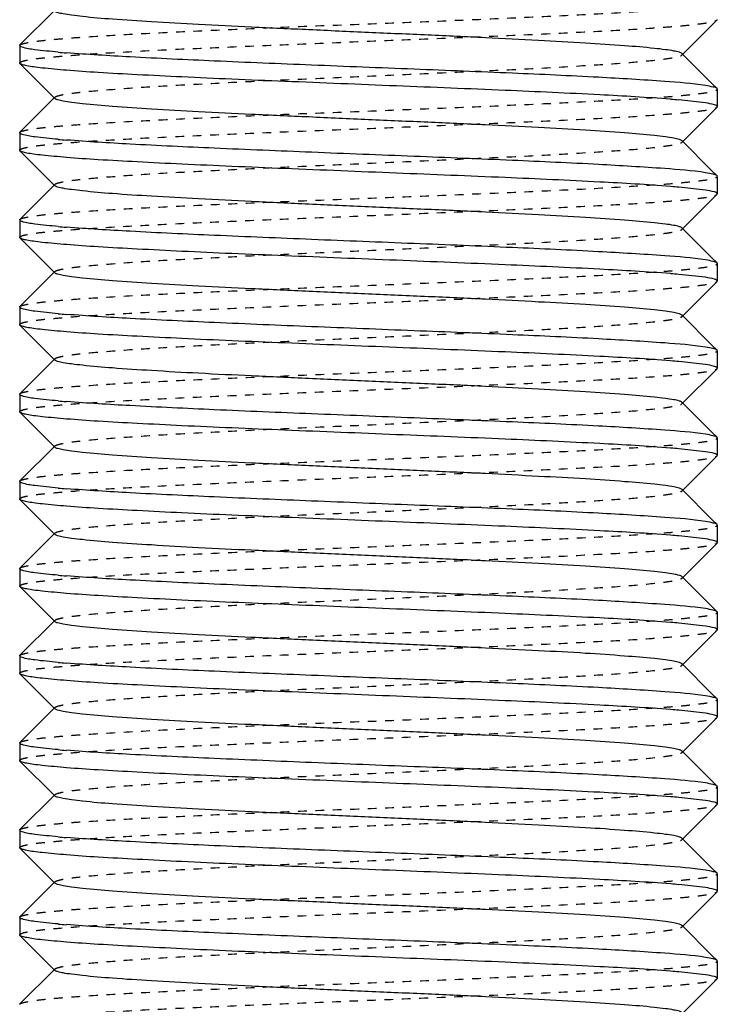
# Model space of a CAD drawing. Header units: millimetres. Extents: x -24622 to 2009, y -1603 to 2074.
# Tile 145 of 256: x 363 to 371, y 1096 to 1108. Entities that reach past the tile are written whole.
import ezdxf

# ---------------------------------------------------------------- set-up
doc = ezdxf.new("R2010")
doc.units = ezdxf.units.MM
doc.linetypes.add('HIDDEN', pattern=[0.2, 0.1, -0.1])
doc.layers.add('02___PRT_ALL_AXES', color=7, linetype='Continuous')
doc.layers.add('DEFAULT_2', color=8, linetype='HIDDEN')

msp = doc.modelspace()

# ---------------------------------------------------------------- linework, layer by layer
at = {"color": 7, "linetype": 'Continuous'}
for p, q in [((363.147, 1107.316), (363.547, 1107.716)), ((371.141, 1107.603), (370.74, 1107.202)), ((363.144, 1107.309), (363.144, 1107.109)), ((370.74, 1107.216), (371.082, 1106.874)), ((363.147, 1107.103), (363.144, 1107.109)), ((363.547, 1106.702), (363.147, 1107.103)), ((371.144, 1106.809), (371.141, 1106.816)), ((371.144, 1106.809), (371.144, 1106.609)), ((363.147, 1106.316), (363.547, 1106.716)), ((371.008, 1106.651), (370.704, 1106.685)), ((371.141, 1106.603), (370.74, 1106.202)), ((363.144, 1106.309), (363.144, 1106.109)), ((370.74, 1106.216), (371.082, 1105.874)), ((363.147, 1106.103), (363.144, 1106.109)), ((363.547, 1105.702), (363.147, 1106.103)), ((371.144, 1105.809), (371.141, 1105.816)), ((371.144, 1105.809), (371.144, 1105.609)), ((363.147, 1105.316), (363.547, 1105.716)), ((371.008, 1105.651), (370.704, 1105.685)), ((371.141, 1105.603), (370.74, 1105.202)), ((363.144, 1105.309), (363.144, 1105.109)), ((370.74, 1105.216), (371.082, 1104.874)), ((363.147, 1105.103), (363.144, 1105.109)), ((363.547, 1104.702), (363.147, 1105.103)), ((371.144, 1104.809), (371.141, 1104.816)), ((371.144, 1104.809), (371.144, 1104.609)), ((363.147, 1104.316), (363.547, 1104.716)), ((371.008, 1104.651), (370.704, 1104.685)), ((371.141, 1104.603), (370.74, 1104.202)), ((363.144, 1104.309), (363.144, 1104.109)), ((370.74, 1104.216), (371.082, 1103.874)), ((363.147, 1104.103), (363.144, 1104.109)), ((363.547, 1103.702), (363.147, 1104.103)), ((371.144, 1103.809), (371.141, 1103.816)), ((371.144, 1103.809), (371.144, 1103.609)), ((363.147, 1103.316), (363.547, 1103.716)), ((371.008, 1103.651), (370.704, 1103.685)), ((371.141, 1103.603), (370.74, 1103.202)), ((363.144, 1103.309), (363.144, 1103.109)), ((370.74, 1103.216), (371.082, 1102.874)), ((363.147, 1103.103), (363.144, 1103.109)), ((363.547, 1102.702), (363.147, 1103.103)), ((363.147, 1102.316), (363.547, 1102.716)), ((371.144, 1102.809), (371.141, 1102.816)), ((371.144, 1102.809), (371.144, 1102.609)), ((371.008, 1102.651), (370.704, 1102.685)), ((371.141, 1102.603), (370.74, 1102.202)), ((363.144, 1102.309), (363.144, 1102.109)), ((370.74, 1102.216), (371.082, 1101.874)), ((363.147, 1102.103), (363.144, 1102.109)), ((363.547, 1101.702), (363.147, 1102.103)), ((371.144, 1101.809), (371.141, 1101.816)), ((363.147, 1101.316), (363.547, 1101.716)), ((371.144, 1101.809), (371.144, 1101.609)), ((371.008, 1101.651), (370.704, 1101.685)), ((371.141, 1101.603), (370.74, 1101.202)), ((363.144, 1101.309), (363.144, 1101.109)), ((370.74, 1101.216), (371.082, 1100.874)), ((363.147, 1101.103), (363.144, 1101.109)), ((363.547, 1100.702), (363.147, 1101.103)), ((371.144, 1100.809), (371.141, 1100.816)), ((371.144, 1100.809), (371.144, 1100.609)), ((363.147, 1100.316), (363.547, 1100.716)), ((371.008, 1100.651), (370.704, 1100.685)), ((371.141, 1100.603), (370.74, 1100.202)), ((363.144, 1100.309), (363.144, 1100.109)), ((370.74, 1100.216), (371.082, 1099.874)), ((363.147, 1100.103), (363.144, 1100.109)), ((363.547, 1099.702), (363.147, 1100.103)), ((371.144, 1099.809), (371.141, 1099.816)), ((371.144, 1099.809), (371.144, 1099.609)), ((363.147, 1099.316), (363.547, 1099.716)), ((371.008, 1099.651), (370.704, 1099.685)), ((371.141, 1099.603), (370.74, 1099.202)), ((363.144, 1099.309), (363.144, 1099.109)), ((370.74, 1099.216), (371.082, 1098.874)), ((363.147, 1099.103), (363.144, 1099.109)), ((363.547, 1098.702), (363.147, 1099.103)), ((371.144, 1098.809), (371.141, 1098.816)), ((371.144, 1098.809), (371.144, 1098.609)), ((363.147, 1098.316), (363.547, 1098.716)), ((371.008, 1098.651), (370.704, 1098.685)), ((371.141, 1098.603), (370.74, 1098.202)), ((363.144, 1098.309), (363.144, 1098.109)), ((370.74, 1098.216), (371.082, 1097.874)), ((363.147, 1098.103), (363.144, 1098.109)), ((363.547, 1097.702), (363.147, 1098.103)), ((371.144, 1097.809), (371.141, 1097.816)), ((371.144, 1097.809), (371.144, 1097.609)), ((363.147, 1097.316), (363.547, 1097.716)), ((371.008, 1097.651), (370.704, 1097.685)), ((371.141, 1097.603), (370.74, 1097.202)), ((363.144, 1097.309), (363.144, 1097.109)), ((370.74, 1097.216), (371.082, 1096.874)), ((363.147, 1097.103), (363.144, 1097.109)), ((363.547, 1096.702), (363.147, 1097.103)), ((371.144, 1096.809), (371.141, 1096.816)), ((371.144, 1096.809), (371.144, 1096.609)), ((363.147, 1096.316), (363.547, 1096.716)), ((371.008, 1096.651), (370.704, 1096.685)), ((371.141, 1096.603), (370.74, 1096.202))]:
    msp.add_line(p, q, dxfattribs=at)
for centre, start, end in [((364.675, 1119.766), 265.0237, 265.4618), ((369.613, 1094.152), 85.0237, 85.4618), ((364.675, 1118.766), 265.0237, 265.4618), ((369.613, 1093.152), 85.0237, 85.4618), ((364.675, 1117.766), 265.0237, 265.4618), ((369.613, 1092.152), 85.0237, 85.4618), ((364.675, 1116.766), 265.0237, 265.4618), ((369.613, 1091.152), 85.0237, 85.4618), ((364.675, 1115.766), 265.0237, 265.4618), ((369.613, 1090.152), 85.0237, 85.4618), ((364.675, 1114.766), 265.0237, 265.4618), ((369.613, 1089.152), 85.0237, 85.4618), ((364.675, 1113.766), 265.0237, 265.4618), ((369.613, 1088.152), 85.0237, 85.4618), ((364.675, 1112.766), 265.0237, 265.4618), ((369.613, 1087.152), 85.0237, 85.4618), ((364.675, 1111.766), 265.0237, 265.4618), ((369.613, 1086.152), 85.0237, 85.4618), ((364.675, 1110.766), 265.0237, 265.4618), ((369.613, 1085.152), 85.0237, 85.4618), ((364.675, 1109.766), 265.0237, 265.4618), ((369.613, 1084.152), 85.0237, 85.4618)]:
    msp.add_arc(centre, 12.58, start, end, dxfattribs=at)
for points, start_tangent, end_tangent in [([(370.74, 1107.216), (370.709, 1107.232), (370.645, 1107.247), (370.549, 1107.262), (370.422, 1107.277), (370.081, 1107.307), (369.633, 1107.338), (369.094, 1107.368), (368.485, 1107.399), (367.827, 1107.429), (367.144, 1107.459), (366.461, 1107.49), (365.803, 1107.52), (365.194, 1107.55), (364.655, 1107.581), (364.207, 1107.611), (363.865, 1107.642), (363.739, 1107.657), (363.643, 1107.672), (363.579, 1107.687), (363.547, 1107.702)], (-0.70836, 0.705852), (-0.705527, 0.708683)), ([(363.167, 1107.292), (363.157, 1107.296), (363.144, 1107.309)], (-0.937552, 0.347846), (0, 1)), ([(363.584, 1107.234), (363.317, 1107.262), (363.171, 1107.291)], (-0.996214, 0.086932), (-0.946025, 0.324093)), ([(371.008, 1106.851), (370.541, 1106.898), (369.781, 1106.945), (368.795, 1106.992), (367.666, 1107.038), (366.492, 1107.085), (365.375, 1107.132), (364.41, 1107.179), (363.68, 1107.226)], (-0.988371, 0.152064), (-0.99685, 0.079313)), ([(370.608, 1106.693), (369.796, 1106.744), (368.711, 1106.795), (367.465, 1106.846), (366.186, 1106.898), (365.575, 1106.923), (365.005, 1106.949), (364.491, 1106.975), (364.045, 1107), (363.679, 1107.026), (363.403, 1107.052), (363.301, 1107.064), (363.224, 1107.077), (363.173, 1107.09), (363.147, 1107.103)], (-0.99685, 0.079313), (-0.709307, 0.7049)), ([(371.141, 1106.816), (371.098, 1106.833), (371.008, 1106.851)], (-0.709306, 0.704901), (-0.988371, 0.152064)), ([(370.74, 1106.216), (370.709, 1106.231), (370.645, 1106.247), (370.549, 1106.262), (370.422, 1106.277), (370.081, 1106.307), (369.632, 1106.338), (369.094, 1106.368), (368.484, 1106.399), (367.826, 1106.429), (367.144, 1106.459), (366.461, 1106.49), (365.803, 1106.52), (365.194, 1106.55), (364.655, 1106.581), (364.207, 1106.611), (363.865, 1106.642), (363.739, 1106.657), (363.643, 1106.672), (363.579, 1106.687), (363.547, 1106.702)], (-0.710043, 0.704159), (-0.705527, 0.708683)), ([(371.144, 1106.609), (371.135, 1106.62), (371.11, 1106.63), (371.008, 1106.651)], (0, 1), (-0.988371, 0.152064)), ([(363.167, 1106.292), (363.157, 1106.296), (363.144, 1106.309)], (-0.937552, 0.347846), (0, 1)), ([(363.584, 1106.234), (363.317, 1106.262), (363.171, 1106.291)], (-0.996214, 0.086932), (-0.946025, 0.324093)), ([(371.008, 1105.851), (370.541, 1105.898), (369.781, 1105.945), (368.795, 1105.992), (367.666, 1106.038), (366.492, 1106.085), (365.375, 1106.132), (364.41, 1106.179), (363.68, 1106.226)], (-0.988371, 0.152064), (-0.99685, 0.079313)), ([(370.608, 1105.693), (369.796, 1105.744), (368.711, 1105.795), (367.465, 1105.846), (366.186, 1105.898), (365.575, 1105.923), (365.005, 1105.949), (364.491, 1105.975), (364.045, 1106), (363.679, 1106.026), (363.403, 1106.052), (363.301, 1106.064), (363.224, 1106.077), (363.173, 1106.09), (363.147, 1106.103)], (-0.99685, 0.079313), (-0.709307, 0.7049)), ([(371.141, 1105.816), (371.098, 1105.833), (371.008, 1105.851)], (-0.709306, 0.704901), (-0.988371, 0.152064)), ([(370.74, 1105.216), (370.709, 1105.232), (370.645, 1105.247), (370.549, 1105.262), (370.422, 1105.277), (370.081, 1105.307), (369.633, 1105.338), (369.094, 1105.368), (368.485, 1105.399), (367.827, 1105.429), (367.144, 1105.459), (366.461, 1105.49), (365.803, 1105.52), (365.194, 1105.55), (364.655, 1105.581), (364.207, 1105.611), (363.865, 1105.642), (363.739, 1105.657), (363.643, 1105.672), (363.579, 1105.687), (363.547, 1105.702)], (-0.70836, 0.705852), (-0.705527, 0.708683)), ([(371.144, 1105.609), (371.135, 1105.62), (371.11, 1105.63), (371.008, 1105.651)], (0, 1), (-0.988371, 0.152064)), ([(363.167, 1105.292), (363.157, 1105.296), (363.144, 1105.309)], (-0.937552, 0.347846), (0, 1)), ([(363.584, 1105.234), (363.317, 1105.262), (363.171, 1105.291)], (-0.996214, 0.086932), (-0.946025, 0.324093)), ([(371.008, 1104.851), (370.541, 1104.898), (369.781, 1104.945), (368.795, 1104.992), (367.666, 1105.038), (366.492, 1105.085), (365.375, 1105.132), (364.41, 1105.179), (363.68, 1105.226)], (-0.988371, 0.152064), (-0.99685, 0.079313)), ([(370.608, 1104.693), (369.796, 1104.744), (368.711, 1104.795), (367.465, 1104.846), (366.186, 1104.898), (365.575, 1104.923), (365.005, 1104.949), (364.491, 1104.975), (364.045, 1105), (363.679, 1105.026), (363.403, 1105.052), (363.301, 1105.064), (363.224, 1105.077), (363.173, 1105.09), (363.147, 1105.103)], (-0.99685, 0.079313), (-0.709307, 0.7049)), ([(371.141, 1104.816), (371.098, 1104.833), (371.008, 1104.851)], (-0.709306, 0.704901), (-0.988371, 0.152064)), ([(370.74, 1104.216), (370.709, 1104.232), (370.645, 1104.247), (370.549, 1104.262), (370.422, 1104.277), (370.081, 1104.307), (369.633, 1104.338), (369.094, 1104.368), (368.485, 1104.399), (367.827, 1104.429), (367.144, 1104.459), (366.461, 1104.49), (365.803, 1104.52), (365.194, 1104.55), (364.655, 1104.581), (364.207, 1104.611), (363.865, 1104.642), (363.739, 1104.657), (363.643, 1104.672), (363.579, 1104.687), (363.547, 1104.702)], (-0.70836, 0.705852), (-0.705527, 0.708683)), ([(371.144, 1104.609), (371.135, 1104.62), (371.11, 1104.63), (371.008, 1104.651)], (0, 1), (-0.988371, 0.152064)), ([(363.167, 1104.292), (363.157, 1104.296), (363.144, 1104.309)], (-0.937552, 0.347846), (0, 1)), ([(363.584, 1104.234), (363.317, 1104.262), (363.171, 1104.291)], (-0.996214, 0.086932), (-0.946025, 0.324093)), ([(371.008, 1103.851), (370.541, 1103.898), (369.781, 1103.945), (368.795, 1103.992), (367.666, 1104.038), (366.492, 1104.085), (365.375, 1104.132), (364.41, 1104.179), (363.68, 1104.226)], (-0.988371, 0.152064), (-0.99685, 0.079313)), ([(370.608, 1103.693), (369.796, 1103.744), (368.711, 1103.795), (367.465, 1103.846), (366.186, 1103.898), (365.575, 1103.923), (365.005, 1103.949), (364.491, 1103.975), (364.045, 1104), (363.679, 1104.026), (363.403, 1104.052), (363.301, 1104.064), (363.224, 1104.077), (363.173, 1104.09), (363.147, 1104.103)], (-0.99685, 0.079313), (-0.709307, 0.7049)), ([(371.141, 1103.816), (371.098, 1103.833), (371.008, 1103.851)], (-0.709306, 0.704901), (-0.988371, 0.152064)), ([(370.74, 1103.216), (370.709, 1103.232), (370.645, 1103.247), (370.549, 1103.262), (370.422, 1103.277), (370.081, 1103.307), (369.633, 1103.338), (369.094, 1103.368), (368.485, 1103.399), (367.827, 1103.429), (367.144, 1103.459), (366.461, 1103.49), (365.803, 1103.52), (365.194, 1103.55), (364.655, 1103.581), (364.207, 1103.611), (363.865, 1103.642), (363.739, 1103.657), (363.643, 1103.672), (363.579, 1103.687), (363.547, 1103.702)], (-0.70836, 0.705852), (-0.705527, 0.708683)), ([(371.144, 1103.609), (371.135, 1103.62), (371.11, 1103.63), (371.008, 1103.651)], (0, 1), (-0.988371, 0.152064)), ([(363.167, 1103.292), (363.157, 1103.296), (363.144, 1103.309)], (-0.937552, 0.347846), (0, 1)), ([(363.584, 1103.234), (363.317, 1103.262), (363.171, 1103.291)], (-0.996214, 0.086932), (-0.946025, 0.324093)), ([(371.008, 1102.851), (370.541, 1102.898), (369.781, 1102.945), (368.795, 1102.992), (367.666, 1103.038), (366.492, 1103.085), (365.375, 1103.132), (364.41, 1103.179), (363.68, 1103.226)], (-0.988371, 0.152064), (-0.99685, 0.079313)), ([(370.608, 1102.693), (369.796, 1102.744), (368.711, 1102.795), (367.465, 1102.846), (366.186, 1102.898), (365.575, 1102.923), (365.005, 1102.949), (364.491, 1102.975), (364.045, 1103), (363.679, 1103.026), (363.403, 1103.052), (363.301, 1103.064), (363.224, 1103.077), (363.173, 1103.09), (363.147, 1103.103)], (-0.99685, 0.079313), (-0.709307, 0.7049)), ([(371.141, 1102.816), (371.098, 1102.833), (371.008, 1102.851)], (-0.709306, 0.704901), (-0.988371, 0.152064)), ([(370.74, 1102.216), (370.709, 1102.231), (370.645, 1102.247), (370.549, 1102.262), (370.422, 1102.277), (370.081, 1102.307), (369.632, 1102.338), (369.094, 1102.368), (368.484, 1102.399), (367.826, 1102.429), (367.144, 1102.459), (366.461, 1102.49), (365.803, 1102.52), (365.194, 1102.55), (364.655, 1102.581), (364.207, 1102.611), (363.865, 1102.642), (363.739, 1102.657), (363.643, 1102.672), (363.579, 1102.687), (363.547, 1102.702)], (-0.710043, 0.704159), (-0.705527, 0.708683)), ([(371.144, 1102.609), (371.135, 1102.62), (371.11, 1102.63), (371.008, 1102.651)], (0, 1), (-0.988371, 0.152064)), ([(363.167, 1102.292), (363.157, 1102.296), (363.144, 1102.309)], (-0.937552, 0.347846), (0, 1)), ([(363.584, 1102.234), (363.317, 1102.262), (363.171, 1102.291)], (-0.996214, 0.086932), (-0.946025, 0.324093)), ([(371.008, 1101.851), (370.541, 1101.898), (369.781, 1101.945), (368.795, 1101.992), (367.666, 1102.038), (366.492, 1102.085), (365.375, 1102.132), (364.41, 1102.179), (363.68, 1102.226)], (-0.988371, 0.152064), (-0.99685, 0.079313)), ([(370.608, 1101.693), (369.796, 1101.744), (368.711, 1101.795), (367.465, 1101.846), (366.186, 1101.898), (365.575, 1101.923), (365.005, 1101.949), (364.491, 1101.975), (364.045, 1102), (363.679, 1102.026), (363.403, 1102.052), (363.301, 1102.064), (363.224, 1102.077), (363.173, 1102.09), (363.147, 1102.103)], (-0.99685, 0.079313), (-0.709307, 0.7049)), ([(371.141, 1101.816), (371.098, 1101.833), (371.008, 1101.851)], (-0.709306, 0.704901), (-0.988371, 0.152064)), ([(370.74, 1101.216), (370.709, 1101.232), (370.645, 1101.247), (370.549, 1101.262), (370.422, 1101.277), (370.081, 1101.307), (369.633, 1101.338), (369.094, 1101.368), (368.485, 1101.399), (367.827, 1101.429), (367.144, 1101.459), (366.461, 1101.49), (365.803, 1101.52), (365.194, 1101.55), (364.655, 1101.581), (364.207, 1101.611), (363.865, 1101.642), (363.739, 1101.657), (363.643, 1101.672), (363.579, 1101.687), (363.547, 1101.702)], (-0.70836, 0.705852), (-0.705527, 0.708683)), ([(371.144, 1101.609), (371.135, 1101.62), (371.11, 1101.63), (371.008, 1101.651)], (0, 1), (-0.988371, 0.152064)), ([(363.167, 1101.292), (363.157, 1101.296), (363.144, 1101.309)], (-0.937552, 0.347846), (0, 1)), ([(363.584, 1101.234), (363.317, 1101.262), (363.171, 1101.291)], (-0.996214, 0.086932), (-0.946025, 0.324093)), ([(371.008, 1100.851), (370.541, 1100.898), (369.781, 1100.945), (368.795, 1100.992), (367.666, 1101.038), (366.492, 1101.085), (365.375, 1101.132), (364.41, 1101.179), (363.68, 1101.226)], (-0.988371, 0.152064), (-0.99685, 0.079313)), ([(370.608, 1100.693), (369.796, 1100.744), (368.711, 1100.795), (367.465, 1100.846), (366.186, 1100.898), (365.575, 1100.923), (365.005, 1100.949), (364.491, 1100.975), (364.045, 1101), (363.679, 1101.026), (363.403, 1101.052), (363.301, 1101.064), (363.224, 1101.077), (363.173, 1101.09), (363.147, 1101.103)], (-0.99685, 0.079313), (-0.709307, 0.7049)), ([(371.141, 1100.816), (371.098, 1100.833), (371.008, 1100.851)], (-0.709306, 0.704901), (-0.988371, 0.152064)), ([(370.74, 1100.216), (370.709, 1100.232), (370.645, 1100.247), (370.549, 1100.262), (370.422, 1100.277), (370.081, 1100.307), (369.633, 1100.338), (369.094, 1100.368), (368.485, 1100.399), (367.827, 1100.429), (367.144, 1100.459), (366.461, 1100.49), (365.803, 1100.52), (365.194, 1100.55), (364.655, 1100.581), (364.207, 1100.611), (363.865, 1100.642), (363.739, 1100.657), (363.643, 1100.672), (363.579, 1100.687), (363.547, 1100.702)], (-0.70836, 0.705852), (-0.705527, 0.708683)), ([(371.144, 1100.609), (371.135, 1100.62), (371.11, 1100.63), (371.008, 1100.651)], (0, 1), (-0.988371, 0.152064)), ([(363.167, 1100.292), (363.157, 1100.296), (363.144, 1100.309)], (-0.937552, 0.347846), (0, 1)), ([(363.584, 1100.234), (363.317, 1100.262), (363.171, 1100.291)], (-0.996214, 0.086932), (-0.946025, 0.324093)), ([(371.008, 1099.851), (370.541, 1099.898), (369.781, 1099.945), (368.795, 1099.992), (367.666, 1100.038), (366.492, 1100.085), (365.375, 1100.132), (364.41, 1100.179), (363.68, 1100.226)], (-0.988371, 0.152064), (-0.99685, 0.079313)), ([(370.608, 1099.693), (369.796, 1099.744), (368.711, 1099.795), (367.465, 1099.846), (366.186, 1099.898), (365.575, 1099.923), (365.005, 1099.949), (364.491, 1099.975), (364.045, 1100), (363.679, 1100.026), (363.403, 1100.052), (363.301, 1100.064), (363.224, 1100.077), (363.173, 1100.09), (363.147, 1100.103)], (-0.99685, 0.079313), (-0.709307, 0.7049)), ([(371.141, 1099.816), (371.098, 1099.833), (371.008, 1099.851)], (-0.709306, 0.704901), (-0.988371, 0.152064)), ([(370.74, 1099.216), (370.709, 1099.232), (370.645, 1099.247), (370.549, 1099.262), (370.422, 1099.277), (370.081, 1099.307), (369.633, 1099.338), (369.094, 1099.368), (368.485, 1099.399), (367.827, 1099.429), (367.144, 1099.459), (366.461, 1099.49), (365.803, 1099.52), (365.194, 1099.55), (364.655, 1099.581), (364.207, 1099.611), (363.865, 1099.642), (363.739, 1099.657), (363.643, 1099.672), (363.579, 1099.687), (363.547, 1099.702)], (-0.70836, 0.705852), (-0.705527, 0.708683)), ([(371.144, 1099.609), (371.135, 1099.62), (371.11, 1099.63), (371.008, 1099.651)], (0, 1), (-0.988371, 0.152064)), ([(363.167, 1099.292), (363.157, 1099.296), (363.144, 1099.309)], (-0.937552, 0.347846), (0, 1)), ([(363.584, 1099.234), (363.317, 1099.262), (363.171, 1099.291)], (-0.996214, 0.086932), (-0.946025, 0.324093)), ([(371.008, 1098.851), (370.541, 1098.898), (369.781, 1098.945), (368.795, 1098.992), (367.666, 1099.038), (366.492, 1099.085), (365.375, 1099.132), (364.41, 1099.179), (363.68, 1099.226)], (-0.988371, 0.152064), (-0.99685, 0.079313)), ([(370.608, 1098.693), (369.796, 1098.744), (368.711, 1098.795), (367.465, 1098.846), (366.186, 1098.898), (365.575, 1098.923), (365.005, 1098.949), (364.491, 1098.975), (364.045, 1099), (363.679, 1099.026), (363.403, 1099.052), (363.301, 1099.064), (363.224, 1099.077), (363.173, 1099.09), (363.147, 1099.103)], (-0.99685, 0.079313), (-0.709307, 0.7049)), ([(371.141, 1098.816), (371.098, 1098.833), (371.008, 1098.851)], (-0.709306, 0.704901), (-0.988371, 0.152064)), ([(370.74, 1098.216), (370.709, 1098.231), (370.645, 1098.247), (370.549, 1098.262), (370.422, 1098.277), (370.081, 1098.307), (369.632, 1098.338), (369.094, 1098.368), (368.484, 1098.399), (367.826, 1098.429), (367.144, 1098.459), (366.461, 1098.49), (365.803, 1098.52), (365.194, 1098.55), (364.655, 1098.581), (364.207, 1098.611), (363.865, 1098.642), (363.739, 1098.657), (363.643, 1098.672), (363.579, 1098.687), (363.547, 1098.702)], (-0.710043, 0.704159), (-0.705527, 0.708683)), ([(371.144, 1098.609), (371.135, 1098.62), (371.11, 1098.63), (371.008, 1098.651)], (0, 1), (-0.988371, 0.152064)), ([(363.167, 1098.292), (363.157, 1098.296), (363.144, 1098.309)], (-0.937552, 0.347846), (0, 1)), ([(363.584, 1098.234), (363.317, 1098.262), (363.171, 1098.291)], (-0.996214, 0.086932), (-0.946025, 0.324093)), ([(371.008, 1097.851), (370.541, 1097.898), (369.781, 1097.945), (368.795, 1097.992), (367.666, 1098.038), (366.492, 1098.085), (365.375, 1098.132), (364.41, 1098.179), (363.68, 1098.226)], (-0.988371, 0.152064), (-0.99685, 0.079313)), ([(370.608, 1097.693), (369.796, 1097.744), (368.711, 1097.795), (367.465, 1097.846), (366.186, 1097.898), (365.575, 1097.923), (365.005, 1097.949), (364.491, 1097.975), (364.045, 1098), (363.679, 1098.026), (363.403, 1098.052), (363.301, 1098.064), (363.224, 1098.077), (363.173, 1098.09), (363.147, 1098.103)], (-0.99685, 0.079313), (-0.709307, 0.7049)), ([(371.141, 1097.816), (371.098, 1097.833), (371.008, 1097.851)], (-0.709306, 0.704901), (-0.988371, 0.152064)), ([(370.74, 1097.216), (370.709, 1097.232), (370.645, 1097.247), (370.549, 1097.262), (370.422, 1097.277), (370.081, 1097.307), (369.633, 1097.338), (369.094, 1097.368), (368.485, 1097.399), (367.827, 1097.429), (367.144, 1097.459), (366.461, 1097.49), (365.803, 1097.52), (365.194, 1097.55), (364.655, 1097.581), (364.207, 1097.611), (363.865, 1097.642), (363.739, 1097.657), (363.643, 1097.672), (363.579, 1097.687), (363.547, 1097.702)], (-0.70836, 0.705852), (-0.705527, 0.708683)), ([(371.144, 1097.609), (371.135, 1097.62), (371.11, 1097.63), (371.008, 1097.651)], (0, 1), (-0.988371, 0.152064)), ([(363.167, 1097.292), (363.157, 1097.296), (363.144, 1097.309)], (-0.937552, 0.347846), (0, 1)), ([(363.584, 1097.234), (363.317, 1097.262), (363.171, 1097.291)], (-0.996214, 0.086932), (-0.946025, 0.324093)), ([(371.008, 1096.851), (370.541, 1096.898), (369.781, 1096.945), (368.795, 1096.992), (367.666, 1097.038), (366.492, 1097.085), (365.375, 1097.132), (364.41, 1097.179), (363.68, 1097.226)], (-0.988371, 0.152064), (-0.99685, 0.079313)), ([(370.608, 1096.693), (369.796, 1096.744), (368.711, 1096.795), (367.465, 1096.846), (366.186, 1096.898), (365.575, 1096.923), (365.005, 1096.949), (364.491, 1096.975), (364.045, 1097), (363.679, 1097.026), (363.403, 1097.052), (363.301, 1097.064), (363.224, 1097.077), (363.173, 1097.09), (363.147, 1097.103)], (-0.99685, 0.079313), (-0.709307, 0.7049)), ([(371.141, 1096.816), (371.098, 1096.833), (371.008, 1096.851)], (-0.709306, 0.704901), (-0.988371, 0.152064)), ([(370.74, 1096.216), (370.709, 1096.232), (370.645, 1096.247), (370.549, 1096.262), (370.422, 1096.277), (370.081, 1096.307), (369.633, 1096.338), (369.094, 1096.368), (368.485, 1096.399), (367.827, 1096.429), (367.144, 1096.459), (366.461, 1096.49), (365.803, 1096.52), (365.194, 1096.55), (364.655, 1096.581), (364.207, 1096.611), (363.865, 1096.642), (363.739, 1096.657), (363.643, 1096.672), (363.579, 1096.687), (363.547, 1096.702)], (-0.70836, 0.705852), (-0.705527, 0.708683)), ([(371.144, 1096.609), (371.135, 1096.62), (371.11, 1096.63), (371.008, 1096.651)], (0, 1), (-0.988371, 0.152064))]:
    msp.add_spline(points, degree=3, dxfattribs=dict(at, start_tangent=start_tangent, end_tangent=end_tangent))
at = {"layer": '02___PRT_ALL_AXES', "color": 7, "linetype": 'Continuous'}
for p, q in [((363.144, 1107.309), (363.144, 1107.109)), ((371.144, 1106.809), (371.144, 1106.609)), ((363.144, 1106.309), (363.144, 1106.109)), ((371.144, 1105.809), (371.144, 1105.609)), ((363.144, 1105.309), (363.144, 1105.109)), ((371.144, 1104.809), (371.144, 1104.609)), ((363.144, 1104.309), (363.144, 1104.109)), ((371.144, 1103.809), (371.144, 1103.609)), ((363.144, 1103.309), (363.144, 1103.109)), ((371.144, 1102.809), (371.144, 1102.609)), ((363.144, 1102.309), (363.144, 1102.109)), ((371.144, 1101.809), (371.144, 1101.609)), ((363.144, 1101.309), (363.144, 1101.109)), ((371.144, 1100.809), (371.144, 1100.609)), ((363.144, 1100.309), (363.144, 1100.109)), ((371.144, 1099.809), (371.144, 1099.609)), ((363.144, 1099.309), (363.144, 1099.109)), ((371.144, 1098.809), (371.144, 1098.609)), ((363.144, 1098.309), (363.144, 1098.109)), ((371.144, 1097.809), (371.144, 1097.609)), ((363.144, 1097.309), (363.144, 1097.109)), ((371.144, 1096.809), (371.144, 1096.609))]:
    msp.add_line(p, q, dxfattribs=at)
at = {"layer": 'DEFAULT_2', "color": 8, "linetype": 'HIDDEN'}
for p, q in [((371.141, 1107.603), (371.144, 1107.609)), ((363.144, 1107.309), (363.147, 1107.316)), ((371.082, 1106.874), (371.141, 1106.816)), ((363.547, 1106.702), (363.547, 1106.716)), ((371.141, 1106.603), (371.144, 1106.609)), ((363.144, 1106.309), (363.147, 1106.316)), ((370.744, 1106.209), (370.74, 1106.216)), ((370.74, 1106.202), (370.744, 1106.209)), ((371.082, 1105.874), (371.141, 1105.816)), ((363.547, 1105.702), (363.547, 1105.716)), ((371.141, 1105.603), (371.144, 1105.609)), ((363.144, 1105.309), (363.147, 1105.316)), ((371.082, 1104.874), (371.141, 1104.816)), ((363.547, 1104.702), (363.547, 1104.716)), ((371.141, 1104.603), (371.144, 1104.609)), ((363.144, 1104.309), (363.147, 1104.316)), ((371.082, 1103.874), (371.141, 1103.816)), ((363.547, 1103.702), (363.547, 1103.716)), ((371.141, 1103.603), (371.144, 1103.609)), ((363.144, 1103.309), (363.147, 1103.316)), ((371.082, 1102.874), (371.141, 1102.816)), ((363.547, 1102.702), (363.547, 1102.716)), ((371.141, 1102.603), (371.144, 1102.609)), ((363.144, 1102.309), (363.147, 1102.316)), ((370.744, 1102.209), (370.74, 1102.216)), ((370.74, 1102.202), (370.744, 1102.209)), ((371.082, 1101.874), (371.141, 1101.816)), ((363.547, 1101.702), (363.547, 1101.716)), ((371.141, 1101.603), (371.144, 1101.609)), ((363.144, 1101.309), (363.147, 1101.316)), ((371.082, 1100.874), (371.141, 1100.816)), ((363.547, 1100.702), (363.547, 1100.716)), ((371.141, 1100.603), (371.144, 1100.609)), ((363.144, 1100.309), (363.147, 1100.316)), ((371.082, 1099.874), (371.141, 1099.816)), ((363.547, 1099.702), (363.547, 1099.716)), ((371.141, 1099.603), (371.144, 1099.609)), ((363.144, 1099.309), (363.147, 1099.316)), ((371.082, 1098.874), (371.141, 1098.816)), ((363.547, 1098.702), (363.547, 1098.716)), ((371.141, 1098.603), (371.144, 1098.609)), ((363.144, 1098.309), (363.147, 1098.316)), ((370.744, 1098.209), (370.74, 1098.216)), ((370.74, 1098.202), (370.744, 1098.209)), ((371.082, 1097.874), (371.141, 1097.816)), ((363.547, 1097.702), (363.547, 1097.716)), ((371.141, 1097.603), (371.144, 1097.609)), ((363.144, 1097.309), (363.147, 1097.316)), ((371.082, 1096.874), (371.141, 1096.816)), ((363.547, 1096.702), (363.547, 1096.716)), ((371.141, 1096.603), (371.144, 1096.609)), ((363.144, 1096.309), (363.147, 1096.316))]:
    msp.add_line(p, q, dxfattribs=at)
for points, start_tangent, end_tangent in [([(363.147, 1107.316), (363.181, 1107.331), (363.253, 1107.346), (363.361, 1107.362), (363.504, 1107.377), (363.682, 1107.393), (363.892, 1107.408), (364.401, 1107.439), (365.014, 1107.47), (365.706, 1107.501), (366.452, 1107.532), (367.224, 1107.562), (367.993, 1107.593), (368.73, 1107.624), (369.407, 1107.655), (370, 1107.686), (370.486, 1107.717), (370.683, 1107.732), (370.847, 1107.748), (370.976, 1107.763), (371.069, 1107.778), (371.125, 1107.794), (371.144, 1107.809)], (0.709306, 0.704901), (0, 1)), ([(363.144, 1107.109), (363.163, 1107.125), (363.219, 1107.14), (363.312, 1107.156), (363.441, 1107.171), (363.605, 1107.186), (363.801, 1107.202), (364.287, 1107.233), (364.88, 1107.264), (365.558, 1107.294), (366.295, 1107.325), (367.064, 1107.356), (367.836, 1107.387), (368.582, 1107.418), (369.274, 1107.449), (369.887, 1107.48), (370.396, 1107.51), (370.606, 1107.526), (370.784, 1107.541), (370.927, 1107.557), (371.035, 1107.572), (371.106, 1107.588), (371.141, 1107.603)], (0, 1), (0.709307, 0.7049)), ([(363.547, 1106.716), (363.579, 1106.732), (363.643, 1106.747), (363.739, 1106.762), (363.865, 1106.777), (364.207, 1106.807), (364.655, 1106.838), (365.194, 1106.868), (365.803, 1106.899), (366.461, 1106.929), (367.144, 1106.959), (367.827, 1106.99), (368.485, 1107.02), (369.094, 1107.05), (369.633, 1107.081), (370.081, 1107.111), (370.422, 1107.142), (370.549, 1107.157), (370.645, 1107.172), (370.709, 1107.187), (370.74, 1107.202)], (0.705524, 0.708686), (0.708363, 0.705849)), ([(370.74, 1107.202), (370.744, 1107.209), (370.74, 1107.216)], (0.708363, 0.705849), (-0.70836, 0.705852)), ([(363.147, 1106.316), (363.181, 1106.331), (363.253, 1106.346), (363.361, 1106.362), (363.504, 1106.377), (363.682, 1106.393), (363.892, 1106.408), (364.401, 1106.439), (365.014, 1106.47), (365.706, 1106.501), (366.452, 1106.532), (367.224, 1106.562), (367.993, 1106.593), (368.73, 1106.624), (369.407, 1106.655), (370, 1106.686), (370.486, 1106.717), (370.683, 1106.732), (370.847, 1106.748), (370.976, 1106.763), (371.069, 1106.778), (371.125, 1106.794), (371.144, 1106.809)], (0.709306, 0.704901), (0, 1)), ([(363.144, 1106.109), (363.163, 1106.125), (363.219, 1106.14), (363.312, 1106.156), (363.441, 1106.171), (363.605, 1106.186), (363.801, 1106.202), (364.287, 1106.233), (364.88, 1106.264), (365.558, 1106.294), (366.295, 1106.325), (367.064, 1106.356), (367.836, 1106.387), (368.582, 1106.418), (369.274, 1106.449), (369.887, 1106.48), (370.396, 1106.51), (370.606, 1106.526), (370.784, 1106.541), (370.927, 1106.557), (371.035, 1106.572), (371.106, 1106.588), (371.141, 1106.603)], (0, 1), (0.709307, 0.7049)), ([(363.547, 1105.716), (363.579, 1105.732), (363.643, 1105.747), (363.739, 1105.762), (363.865, 1105.777), (364.207, 1105.807), (364.655, 1105.838), (365.194, 1105.868), (365.803, 1105.899), (366.461, 1105.929), (367.144, 1105.959), (367.826, 1105.99), (368.484, 1106.02), (369.094, 1106.05), (369.632, 1106.081), (370.081, 1106.111), (370.422, 1106.141), (370.549, 1106.157), (370.645, 1106.172), (370.709, 1106.187), (370.74, 1106.202)], (0.705524, 0.708686), (0.710046, 0.704156)), ([(363.147, 1105.316), (363.181, 1105.331), (363.253, 1105.346), (363.361, 1105.362), (363.504, 1105.377), (363.682, 1105.393), (363.892, 1105.408), (364.401, 1105.439), (365.014, 1105.47), (365.706, 1105.501), (366.452, 1105.532), (367.224, 1105.562), (367.993, 1105.593), (368.73, 1105.624), (369.407, 1105.655), (370, 1105.686), (370.486, 1105.717), (370.683, 1105.732), (370.847, 1105.748), (370.976, 1105.763), (371.069, 1105.778), (371.125, 1105.794), (371.144, 1105.809)], (0.709306, 0.704901), (0, 1)), ([(363.144, 1105.109), (363.163, 1105.125), (363.219, 1105.14), (363.312, 1105.156), (363.441, 1105.171), (363.605, 1105.186), (363.801, 1105.202), (364.287, 1105.233), (364.88, 1105.264), (365.558, 1105.294), (366.295, 1105.325), (367.064, 1105.356), (367.836, 1105.387), (368.582, 1105.418), (369.274, 1105.449), (369.887, 1105.48), (370.396, 1105.51), (370.606, 1105.526), (370.784, 1105.541), (370.927, 1105.557), (371.035, 1105.572), (371.106, 1105.588), (371.141, 1105.603)], (0, 1), (0.709307, 0.7049)), ([(363.547, 1104.716), (363.579, 1104.732), (363.643, 1104.747), (363.739, 1104.762), (363.865, 1104.777), (364.207, 1104.807), (364.655, 1104.838), (365.194, 1104.868), (365.803, 1104.899), (366.461, 1104.929), (367.144, 1104.959), (367.827, 1104.99), (368.485, 1105.02), (369.094, 1105.05), (369.633, 1105.081), (370.081, 1105.111), (370.422, 1105.142), (370.549, 1105.157), (370.645, 1105.172), (370.709, 1105.187), (370.74, 1105.202)], (0.705524, 0.708686), (0.708363, 0.705849)), ([(370.74, 1105.202), (370.744, 1105.209), (370.74, 1105.216)], (0.708363, 0.705849), (-0.70836, 0.705852)), ([(363.147, 1104.316), (363.181, 1104.331), (363.253, 1104.346), (363.361, 1104.362), (363.504, 1104.377), (363.682, 1104.393), (363.892, 1104.408), (364.401, 1104.439), (365.014, 1104.47), (365.706, 1104.501), (366.452, 1104.532), (367.224, 1104.562), (367.993, 1104.593), (368.73, 1104.624), (369.407, 1104.655), (370, 1104.686), (370.486, 1104.717), (370.683, 1104.732), (370.847, 1104.748), (370.976, 1104.763), (371.069, 1104.778), (371.125, 1104.794), (371.144, 1104.809)], (0.709306, 0.704901), (0, 1)), ([(363.144, 1104.109), (363.163, 1104.125), (363.219, 1104.14), (363.312, 1104.156), (363.441, 1104.171), (363.605, 1104.186), (363.801, 1104.202), (364.287, 1104.233), (364.88, 1104.264), (365.558, 1104.294), (366.295, 1104.325), (367.064, 1104.356), (367.836, 1104.387), (368.582, 1104.418), (369.274, 1104.449), (369.887, 1104.48), (370.396, 1104.51), (370.606, 1104.526), (370.784, 1104.541), (370.927, 1104.557), (371.035, 1104.572), (371.106, 1104.588), (371.141, 1104.603)], (0, 1), (0.709307, 0.7049)), ([(363.547, 1103.716), (363.579, 1103.732), (363.643, 1103.747), (363.739, 1103.762), (363.865, 1103.777), (364.207, 1103.807), (364.655, 1103.838), (365.194, 1103.868), (365.803, 1103.899), (366.461, 1103.929), (367.144, 1103.959), (367.827, 1103.99), (368.485, 1104.02), (369.094, 1104.05), (369.633, 1104.081), (370.081, 1104.111), (370.422, 1104.142), (370.549, 1104.157), (370.645, 1104.172), (370.709, 1104.187), (370.74, 1104.202)], (0.705524, 0.708686), (0.708363, 0.705849)), ([(370.74, 1104.202), (370.744, 1104.209), (370.74, 1104.216)], (0.708363, 0.705849), (-0.70836, 0.705852)), ([(363.147, 1103.316), (363.181, 1103.331), (363.253, 1103.346), (363.361, 1103.362), (363.504, 1103.377), (363.682, 1103.393), (363.892, 1103.408), (364.401, 1103.439), (365.014, 1103.47), (365.706, 1103.501), (366.452, 1103.532), (367.224, 1103.562), (367.993, 1103.593), (368.73, 1103.624), (369.407, 1103.655), (370, 1103.686), (370.486, 1103.717), (370.683, 1103.732), (370.847, 1103.748), (370.976, 1103.763), (371.069, 1103.778), (371.125, 1103.794), (371.144, 1103.809)], (0.709306, 0.704901), (0, 1)), ([(363.144, 1103.109), (363.163, 1103.125), (363.219, 1103.14), (363.312, 1103.156), (363.441, 1103.171), (363.605, 1103.186), (363.801, 1103.202), (364.287, 1103.233), (364.88, 1103.264), (365.558, 1103.294), (366.295, 1103.325), (367.064, 1103.356), (367.836, 1103.387), (368.582, 1103.418), (369.274, 1103.449), (369.887, 1103.48), (370.396, 1103.51), (370.606, 1103.526), (370.784, 1103.541), (370.927, 1103.557), (371.035, 1103.572), (371.106, 1103.588), (371.141, 1103.603)], (0, 1), (0.709307, 0.7049)), ([(363.547, 1102.716), (363.579, 1102.732), (363.643, 1102.747), (363.739, 1102.762), (363.865, 1102.777), (364.207, 1102.807), (364.655, 1102.838), (365.194, 1102.868), (365.803, 1102.899), (366.461, 1102.929), (367.144, 1102.959), (367.827, 1102.99), (368.485, 1103.02), (369.094, 1103.05), (369.633, 1103.081), (370.081, 1103.111), (370.422, 1103.142), (370.549, 1103.157), (370.645, 1103.172), (370.709, 1103.187), (370.74, 1103.202)], (0.705524, 0.708686), (0.708363, 0.705849)), ([(370.74, 1103.202), (370.744, 1103.209), (370.74, 1103.216)], (0.708363, 0.705849), (-0.70836, 0.705852)), ([(363.147, 1102.316), (363.181, 1102.331), (363.253, 1102.346), (363.361, 1102.362), (363.504, 1102.377), (363.682, 1102.393), (363.892, 1102.408), (364.401, 1102.439), (365.014, 1102.47), (365.706, 1102.501), (366.452, 1102.532), (367.224, 1102.562), (367.993, 1102.593), (368.73, 1102.624), (369.407, 1102.655), (370, 1102.686), (370.486, 1102.717), (370.683, 1102.732), (370.847, 1102.748), (370.976, 1102.763), (371.069, 1102.778), (371.125, 1102.794), (371.144, 1102.809)], (0.709306, 0.704901), (0, 1)), ([(363.144, 1102.109), (363.163, 1102.125), (363.219, 1102.14), (363.312, 1102.156), (363.441, 1102.171), (363.605, 1102.186), (363.801, 1102.202), (364.287, 1102.233), (364.88, 1102.264), (365.558, 1102.294), (366.295, 1102.325), (367.064, 1102.356), (367.836, 1102.387), (368.582, 1102.418), (369.274, 1102.449), (369.887, 1102.48), (370.396, 1102.51), (370.606, 1102.526), (370.784, 1102.541), (370.927, 1102.557), (371.035, 1102.572), (371.106, 1102.588), (371.141, 1102.603)], (0, 1), (0.709307, 0.7049)), ([(363.547, 1101.716), (363.579, 1101.732), (363.643, 1101.747), (363.739, 1101.762), (363.865, 1101.777), (364.207, 1101.807), (364.655, 1101.838), (365.194, 1101.868), (365.803, 1101.899), (366.461, 1101.929), (367.144, 1101.959), (367.826, 1101.99), (368.484, 1102.02), (369.094, 1102.05), (369.632, 1102.081), (370.081, 1102.111), (370.422, 1102.141), (370.549, 1102.157), (370.645, 1102.172), (370.709, 1102.187), (370.74, 1102.202)], (0.705524, 0.708686), (0.710046, 0.704156)), ([(363.147, 1101.316), (363.181, 1101.331), (363.253, 1101.346), (363.361, 1101.362), (363.504, 1101.377), (363.682, 1101.393), (363.892, 1101.408), (364.401, 1101.439), (365.014, 1101.47), (365.706, 1101.501), (366.452, 1101.532), (367.224, 1101.562), (367.993, 1101.593), (368.73, 1101.624), (369.407, 1101.655), (370, 1101.686), (370.486, 1101.717), (370.683, 1101.732), (370.847, 1101.748), (370.976, 1101.763), (371.069, 1101.778), (371.125, 1101.794), (371.144, 1101.809)], (0.709306, 0.704901), (0, 1)), ([(363.144, 1101.109), (363.163, 1101.125), (363.219, 1101.14), (363.312, 1101.156), (363.441, 1101.171), (363.605, 1101.186), (363.801, 1101.202), (364.287, 1101.233), (364.88, 1101.264), (365.558, 1101.294), (366.295, 1101.325), (367.064, 1101.356), (367.836, 1101.387), (368.582, 1101.418), (369.274, 1101.449), (369.887, 1101.48), (370.396, 1101.51), (370.606, 1101.526), (370.784, 1101.541), (370.927, 1101.557), (371.035, 1101.572), (371.106, 1101.588), (371.141, 1101.603)], (0, 1), (0.709307, 0.7049)), ([(363.547, 1100.716), (363.579, 1100.732), (363.643, 1100.747), (363.739, 1100.762), (363.865, 1100.777), (364.207, 1100.807), (364.655, 1100.838), (365.194, 1100.868), (365.803, 1100.899), (366.461, 1100.929), (367.144, 1100.959), (367.827, 1100.99), (368.485, 1101.02), (369.094, 1101.05), (369.633, 1101.081), (370.081, 1101.111), (370.422, 1101.142), (370.549, 1101.157), (370.645, 1101.172), (370.709, 1101.187), (370.74, 1101.202)], (0.705524, 0.708686), (0.708363, 0.705849)), ([(370.74, 1101.202), (370.744, 1101.209), (370.74, 1101.216)], (0.708363, 0.705849), (-0.70836, 0.705852)), ([(363.147, 1100.316), (363.181, 1100.331), (363.253, 1100.346), (363.361, 1100.362), (363.504, 1100.377), (363.682, 1100.393), (363.892, 1100.408), (364.401, 1100.439), (365.014, 1100.47), (365.706, 1100.501), (366.452, 1100.532), (367.224, 1100.562), (367.993, 1100.593), (368.73, 1100.624), (369.407, 1100.655), (370, 1100.686), (370.486, 1100.717), (370.683, 1100.732), (370.847, 1100.748), (370.976, 1100.763), (371.069, 1100.778), (371.125, 1100.794), (371.144, 1100.809)], (0.709306, 0.704901), (0, 1)), ([(363.144, 1100.109), (363.163, 1100.125), (363.219, 1100.14), (363.312, 1100.156), (363.441, 1100.171), (363.605, 1100.186), (363.801, 1100.202), (364.287, 1100.233), (364.88, 1100.264), (365.558, 1100.294), (366.295, 1100.325), (367.064, 1100.356), (367.836, 1100.387), (368.582, 1100.418), (369.274, 1100.449), (369.887, 1100.48), (370.396, 1100.51), (370.606, 1100.526), (370.784, 1100.541), (370.927, 1100.557), (371.035, 1100.572), (371.106, 1100.588), (371.141, 1100.603)], (0, 1), (0.709307, 0.7049)), ([(363.547, 1099.716), (363.579, 1099.732), (363.643, 1099.747), (363.739, 1099.762), (363.865, 1099.777), (364.207, 1099.807), (364.655, 1099.838), (365.194, 1099.868), (365.803, 1099.899), (366.461, 1099.929), (367.144, 1099.959), (367.827, 1099.99), (368.485, 1100.02), (369.094, 1100.05), (369.633, 1100.081), (370.081, 1100.111), (370.422, 1100.142), (370.549, 1100.157), (370.645, 1100.172), (370.709, 1100.187), (370.74, 1100.202)], (0.705524, 0.708686), (0.708363, 0.705849)), ([(370.74, 1100.202), (370.744, 1100.209), (370.74, 1100.216)], (0.708363, 0.705849), (-0.70836, 0.705852)), ([(363.147, 1099.316), (363.181, 1099.331), (363.253, 1099.346), (363.361, 1099.362), (363.504, 1099.377), (363.682, 1099.393), (363.892, 1099.408), (364.401, 1099.439), (365.014, 1099.47), (365.706, 1099.501), (366.452, 1099.532), (367.224, 1099.562), (367.993, 1099.593), (368.73, 1099.624), (369.407, 1099.655), (370, 1099.686), (370.486, 1099.717), (370.683, 1099.732), (370.847, 1099.748), (370.976, 1099.763), (371.069, 1099.778), (371.125, 1099.794), (371.144, 1099.809)], (0.709306, 0.704901), (0, 1)), ([(363.144, 1099.109), (363.163, 1099.125), (363.219, 1099.14), (363.312, 1099.156), (363.441, 1099.171), (363.605, 1099.186), (363.801, 1099.202), (364.287, 1099.233), (364.88, 1099.264), (365.558, 1099.294), (366.295, 1099.325), (367.064, 1099.356), (367.836, 1099.387), (368.582, 1099.418), (369.274, 1099.449), (369.887, 1099.48), (370.396, 1099.51), (370.606, 1099.526), (370.784, 1099.541), (370.927, 1099.557), (371.035, 1099.572), (371.106, 1099.588), (371.141, 1099.603)], (0, 1), (0.709307, 0.7049)), ([(370.74, 1099.202), (370.744, 1099.209), (370.74, 1099.216)], (0.708363, 0.705849), (-0.70836, 0.705852)), ([(363.547, 1098.716), (363.579, 1098.732), (363.643, 1098.747), (363.739, 1098.762), (363.865, 1098.777), (364.207, 1098.807), (364.655, 1098.838), (365.194, 1098.868), (365.803, 1098.899), (366.461, 1098.929), (367.144, 1098.959), (367.827, 1098.99), (368.485, 1099.02), (369.094, 1099.05), (369.633, 1099.081), (370.081, 1099.111), (370.422, 1099.142), (370.549, 1099.157), (370.645, 1099.172), (370.709, 1099.187), (370.74, 1099.202)], (0.705524, 0.708686), (0.708363, 0.705849)), ([(363.147, 1098.316), (363.181, 1098.331), (363.253, 1098.346), (363.361, 1098.362), (363.504, 1098.377), (363.682, 1098.393), (363.892, 1098.408), (364.401, 1098.439), (365.014, 1098.47), (365.706, 1098.501), (366.452, 1098.532), (367.224, 1098.562), (367.993, 1098.593), (368.73, 1098.624), (369.407, 1098.655), (370, 1098.686), (370.486, 1098.717), (370.683, 1098.732), (370.847, 1098.748), (370.976, 1098.763), (371.069, 1098.778), (371.125, 1098.794), (371.144, 1098.809)], (0.709306, 0.704901), (0, 1)), ([(363.144, 1098.109), (363.163, 1098.125), (363.219, 1098.14), (363.312, 1098.156), (363.441, 1098.171), (363.605, 1098.186), (363.801, 1098.202), (364.287, 1098.233), (364.88, 1098.264), (365.558, 1098.294), (366.295, 1098.325), (367.064, 1098.356), (367.836, 1098.387), (368.582, 1098.418), (369.274, 1098.449), (369.887, 1098.48), (370.396, 1098.51), (370.606, 1098.526), (370.784, 1098.541), (370.927, 1098.557), (371.035, 1098.572), (371.106, 1098.588), (371.141, 1098.603)], (0, 1), (0.709307, 0.7049)), ([(363.547, 1097.716), (363.579, 1097.732), (363.643, 1097.747), (363.739, 1097.762), (363.865, 1097.777), (364.207, 1097.807), (364.655, 1097.838), (365.194, 1097.868), (365.803, 1097.899), (366.461, 1097.929), (367.144, 1097.959), (367.826, 1097.99), (368.484, 1098.02), (369.094, 1098.05), (369.632, 1098.081), (370.081, 1098.111), (370.422, 1098.141), (370.549, 1098.157), (370.645, 1098.172), (370.709, 1098.187), (370.74, 1098.202)], (0.705524, 0.708686), (0.710046, 0.704156)), ([(363.147, 1097.316), (363.181, 1097.331), (363.253, 1097.346), (363.361, 1097.362), (363.504, 1097.377), (363.682, 1097.393), (363.892, 1097.408), (364.401, 1097.439), (365.014, 1097.47), (365.706, 1097.501), (366.452, 1097.532), (367.224, 1097.562), (367.993, 1097.593), (368.73, 1097.624), (369.407, 1097.655), (370, 1097.686), (370.486, 1097.717), (370.683, 1097.732), (370.847, 1097.748), (370.976, 1097.763), (371.069, 1097.778), (371.125, 1097.794), (371.144, 1097.809)], (0.709306, 0.704901), (0, 1)), ([(363.144, 1097.109), (363.163, 1097.125), (363.219, 1097.14), (363.312, 1097.156), (363.441, 1097.171), (363.605, 1097.186), (363.801, 1097.202), (364.287, 1097.233), (364.88, 1097.264), (365.558, 1097.294), (366.295, 1097.325), (367.064, 1097.356), (367.836, 1097.387), (368.582, 1097.418), (369.274, 1097.449), (369.887, 1097.48), (370.396, 1097.51), (370.606, 1097.526), (370.784, 1097.541), (370.927, 1097.557), (371.035, 1097.572), (371.106, 1097.588), (371.141, 1097.603)], (0, 1), (0.709307, 0.7049)), ([(363.547, 1096.716), (363.579, 1096.732), (363.643, 1096.747), (363.739, 1096.762), (363.865, 1096.777), (364.207, 1096.807), (364.655, 1096.838), (365.194, 1096.868), (365.803, 1096.899), (366.461, 1096.929), (367.144, 1096.959), (367.827, 1096.99), (368.485, 1097.02), (369.094, 1097.05), (369.633, 1097.081), (370.081, 1097.111), (370.422, 1097.142), (370.549, 1097.157), (370.645, 1097.172), (370.709, 1097.187), (370.74, 1097.202)], (0.705524, 0.708686), (0.708363, 0.705849)), ([(370.74, 1097.202), (370.744, 1097.209), (370.74, 1097.216)], (0.708363, 0.705849), (-0.70836, 0.705852)), ([(363.147, 1096.316), (363.181, 1096.331), (363.253, 1096.346), (363.361, 1096.362), (363.504, 1096.377), (363.682, 1096.393), (363.892, 1096.408), (364.401, 1096.439), (365.014, 1096.47), (365.706, 1096.501), (366.452, 1096.532), (367.224, 1096.562), (367.993, 1096.593), (368.73, 1096.624), (369.407, 1096.655), (370, 1096.686), (370.486, 1096.717), (370.683, 1096.732), (370.847, 1096.748), (370.976, 1096.763), (371.069, 1096.778), (371.125, 1096.794), (371.144, 1096.809)], (0.709306, 0.704901), (0, 1)), ([(363.144, 1096.109), (363.163, 1096.125), (363.219, 1096.14), (363.312, 1096.156), (363.441, 1096.171), (363.605, 1096.186), (363.801, 1096.202), (364.287, 1096.233), (364.88, 1096.264), (365.558, 1096.294), (366.295, 1096.325), (367.064, 1096.356), (367.836, 1096.387), (368.582, 1096.418), (369.274, 1096.449), (369.887, 1096.48), (370.396, 1096.51), (370.606, 1096.526), (370.784, 1096.541), (370.927, 1096.557), (371.035, 1096.572), (371.106, 1096.588), (371.141, 1096.603)], (0, 1), (0.709307, 0.7049))]:
    msp.add_spline(points, degree=3, dxfattribs=dict(at, start_tangent=start_tangent, end_tangent=end_tangent))

doc.saveas('drawing.dxf')
